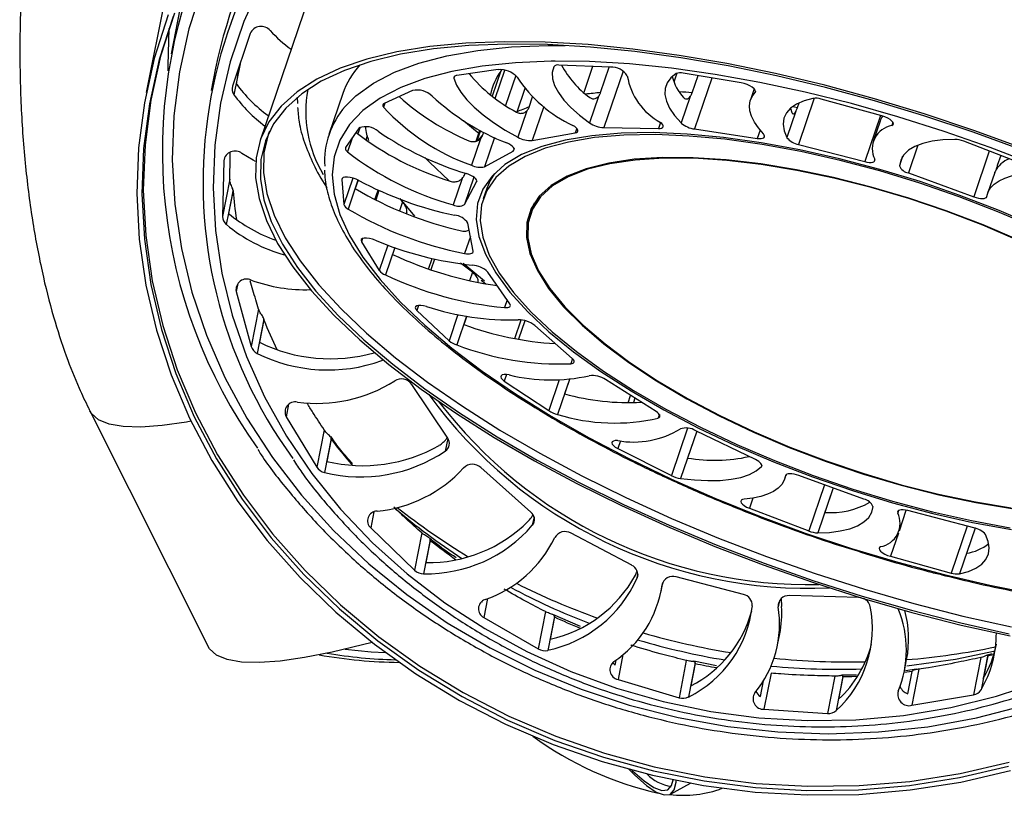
# Model space of a CAD drawing. Header units: millimetres. Extents: x 351 to 1003, y 470 to 672.
# Tile 15 of 18: x 975 to 992, y 470 to 483. Entities that reach past the tile are written whole.
import ezdxf

# ---------------------------------------------------------------- set-up
doc = ezdxf.new("R2010")
doc.units = ezdxf.units.MM

msp = doc.modelspace()

# ---------------------------------------------------------------- linework, layer by layer
at = {"color": 7, "linetype": 'Continuous', "lineweight": 25}
for p, q in [((980.599, 485.289), (979.217, 481.236)), ((977.693, 484.265), (977.258, 482.061)), ((977.835, 483.496), (977.684, 482.729)), ((979.048, 483.078), (978.743, 482.169)), ((978.875, 482.562), (978.806, 482.213)), ((978.45, 482.479), (978.375, 482.095)), ((983.318, 482.454), (982.604, 482.354)), ((983.361, 482.431), (983.214, 481.999)), ((983.266, 481.96), (983.432, 482.444)), ((985.247, 482.498), (984.36, 482.533)), ((984.941, 482.51), (984.788, 482.061)), ((985.079, 482.058), (985.229, 482.498)), ((986.392, 482.392), (986.34, 482.241)), ((987.5, 482.226), (986.499, 482.394)), ((986.655, 482.056), (986.756, 482.351)), ((981.844, 482.097), (981.352, 481.869)), ((983.774, 482.13), (983.635, 481.725)), ((987.724, 482.123), (987.66, 481.934)), ((979.867, 481.872), (979.864, 481.982)), ((980.642, 482.041), (980.402, 481.336)), ((983.85, 481.811), (983.909, 481.985)), ((985.042, 481.994), (984.886, 481.538)), ((986.621, 481.992), (986.466, 481.536)), ((988.471, 481.804), (988.498, 481.884)), ((989.923, 481.657), (988.877, 481.947)), ((983.81, 481.746), (983.655, 481.29)), ((988.442, 481.74), (988.286, 481.284)), ((988.351, 481.791), (988.372, 481.715)), ((989.89, 481.57), (989.769, 481.217)), ((980.925, 481.453), (980.69, 481.112)), ((980.903, 481.343), (980.945, 481.468)), ((982.935, 481.224), (983, 481.414)), ((983.012, 481.407), (982.951, 481.229)), ((983.052, 481.331), (983.068, 481.378)), ((985.133, 481.456), (986.075, 481.441)), ((986.697, 481.433), (987.775, 481.272)), ((983.011, 481.265), (982.855, 480.809)), ((983.899, 481.234), (984.642, 481.367)), ((992.351, 480.83), (991.331, 481.222)), ((983.082, 480.783), (983.575, 481.054)), ((988.487, 481.167), (989.626, 480.871)), ((978.593, 480.887), (978.57, 479.927)), ((991.968, 480.977), (991.908, 480.802)), ((978.697, 480.568), (978.57, 479.927)), ((980.625, 480.564), (980.661, 480.133)), ((980.904, 480.554), (980.854, 480.407)), ((982.698, 480.583), (982.543, 480.127)), ((982.735, 480.134), (982.945, 480.524)), ((982.74, 480.651), (982.747, 480.673)), ((990.379, 480.676), (991.502, 480.265)), ((991.864, 480.686), (991.741, 480.325)), ((978.752, 480.375), (978.636, 479.789)), ((978.751, 480.363), (978.675, 479.98)), ((978.751, 480.363), (978.752, 480.375)), ((981.194, 480.217), (981.25, 480.382)), ((983.12, 480.409), (983.06, 480.233)), ((981.671, 480.18), (981.627, 480.234)), ((981.88, 479.932), (981.686, 480.169)), ((983.927, 480.134), (983.867, 479.958)), ((983.934, 480.154), (983.927, 480.134)), ((981.737, 479.978), (981.735, 479.974)), ((982.883, 479.33), (982.795, 479.814)), ((980.963, 479.492), (981.269, 479)), ((981.536, 479.391), (981.496, 479.273)), ((982.116, 479.023), (982.177, 479.205)), ((982.874, 478.97), (982.669, 479.125)), ((982.843, 479.01), (982.714, 479.117)), ((983.083, 478.813), (982.843, 479.01)), ((983.021, 478.831), (983.103, 478.767)), ((983.516, 478.426), (983.136, 478.97)), ((978.805, 478.637), (979.065, 477.691)), ((979.191, 478.333), (979.065, 477.691)), ((979.284, 478.158), (979.168, 477.572)), ((979.283, 478.146), (979.284, 478.158)), ((981.917, 478.308), (982.471, 477.79)), ((982.775, 478.211), (982.726, 478.068)), ((979.283, 478.146), (979.207, 477.763)), ((983.601, 477.827), (983.71, 478.147)), ((984.591, 477.485), (983.945, 478.052)), ((981.312, 477.447), (981.339, 477.459)), ((982.447, 476.112), (981.829, 477.038)), ((983.421, 477.095), (984.186, 476.586)), ((984.545, 477.124), (984.459, 476.874)), ((986.034, 476.569), (985.166, 477.121)), ((985.552, 476.723), (985.595, 476.848)), ((976.288, 476.581), (978.323, 472.529)), ((979.667, 476.482), (980.193, 475.615)), ((980.319, 476.257), (980.193, 475.615)), ((986.735, 476.231), (986.578, 475.771)), ((987.747, 475.743), (986.716, 476.241)), ((980.442, 476.107), (980.326, 475.522)), ((980.442, 476.096), (980.366, 475.713)), ((980.442, 476.096), (980.442, 476.107)), ((985.374, 475.935), (986.297, 475.469)), ((983.879, 474.841), (983.017, 475.607)), ((988.251, 475.412), (988.276, 475.485)), ((989.613, 475.061), (988.49, 475.471)), ((989.081, 475.255), (988.938, 474.835)), ((987.641, 474.906), (988.661, 474.515)), ((990.222, 474.519), (990.342, 474.871)), ((991.505, 474.57), (990.366, 474.866)), ((981.122, 474.568), (981.878, 473.839)), ((982.004, 474.481), (981.878, 473.839)), ((985.616, 473.924), (984.571, 474.477)), ((991.526, 474.564), (991.378, 474.13)), ((982.148, 474.364), (982.032, 473.778)), ((982.148, 474.353), (982.072, 473.97)), ((982.148, 474.353), (982.148, 474.364)), ((990.069, 474.079), (991.115, 473.79)), ((986.119, 473.475), (986.149, 473.628)), ((987.54, 473.422), (986.382, 473.725)), ((983.03, 473.299), (983.036, 473.289)), ((983.036, 473.289), (983.039, 473.307)), ((989.521, 473.37), (988.329, 473.402)), ((984.131, 473.127), (984.005, 472.485)), ((984.732, 472.872), (984.258, 473.079)), ((983.071, 473.026), (984.005, 472.485)), ((984.285, 473.046), (984.17, 472.461)), ((984.285, 473.036), (984.209, 472.653)), ((984.285, 473.036), (984.285, 473.046)), ((988.126, 472.553), (988.164, 472.745)), ((985.328, 472.206), (985.345, 472.294)), ((986.555, 472.287), (986.429, 471.645)), ((986.708, 472.245), (986.593, 471.659)), ((986.708, 472.235), (986.632, 471.851)), ((987.075, 472.193), (986.683, 472.273)), ((986.708, 472.235), (986.708, 472.245)), ((990.31, 472.109), (990.348, 472.301)), ((991.624, 472.338), (991.498, 471.696)), ((991.743, 472.367), (991.628, 471.781)), ((991.742, 472.358), (991.666, 471.974)), ((991.742, 472.358), (991.743, 472.367)), ((988.015, 472.068), (987.892, 471.446)), ((990.516, 472.137), (990.33, 472.108)), ((990.369, 471.715), (990.445, 472.098)), ((990.56, 472.137), (990.437, 471.516)), ((985.38, 471.961), (986.429, 471.645)), ((987.829, 471.669), (987.881, 471.935)), ((989.111, 472.018), (988.984, 471.376)), ((989.252, 472.013), (989.137, 471.427)), ((989.251, 472.003), (989.176, 471.62)), ((989.483, 472.036), (989.232, 472.033)), ((989.251, 472.003), (989.252, 472.013)), ((990.437, 471.516), (991.498, 471.696)), ((987.892, 471.446), (988.984, 471.376)), ((986.281, 469.986), (986.625, 470.175))]:
    msp.add_line(p, q, dxfattribs=at)
at = {"color": 8, "linetype": 'Continuous', "lineweight": 25}
for p, q in [((978.872, 482.554), (978.768, 482.023)), ((985.465, 482.43), (985.133, 481.456)), ((982.565, 482.34), (982.554, 482.308)), ((983.618, 482.356), (983.442, 481.839)), ((986.996, 482.31), (986.697, 481.433)), ((987.746, 482.084), (987.738, 482.061)), ((988.758, 481.962), (988.487, 481.167)), ((981.366, 481.875), (981.343, 481.808)), ((984.1, 481.821), (983.899, 481.234)), ((986.11, 481.545), (986.075, 481.441)), ((989.896, 481.665), (989.626, 480.871)), ((990.111, 481.549), (990.092, 481.491)), ((984.669, 481.443), (984.642, 481.367)), ((987.824, 481.415), (987.775, 481.272)), ((980.802, 481.274), (980.722, 481.039)), ((981.063, 481.313), (981.039, 481.241)), ((983.253, 481.287), (983.082, 480.783)), ((983.59, 481.098), (983.575, 481.054)), ((990.542, 481.156), (990.379, 480.676)), ((991.771, 481.053), (991.502, 480.265)), ((978.603, 480.938), (978.593, 480.887)), ((990.279, 480.964), (990.223, 480.799)), ((980.632, 480.586), (980.625, 480.564)), ((980.816, 480.588), (980.661, 480.133)), ((980.903, 480.554), (980.733, 480.055)), ((982.896, 480.605), (982.735, 480.134)), ((982.948, 480.533), (982.945, 480.524)), ((981.264, 480.375), (981.208, 480.21)), ((981.671, 480.18), (981.617, 480.022)), ((981.742, 479.998), (981.734, 479.975)), ((980.982, 479.548), (980.963, 479.492)), ((982.837, 479.584), (982.738, 479.292)), ((981.417, 479.434), (981.269, 479)), ((981.535, 479.392), (981.375, 478.922)), ((982.219, 479.195), (982.156, 479.009)), ((982.874, 478.97), (982.823, 478.822)), ((978.832, 478.774), (978.805, 478.637)), ((982.971, 478.793), (982.971, 478.791)), ((983.472, 478.49), (983.427, 478.359)), ((981.947, 478.396), (981.917, 478.308)), ((982.624, 478.24), (982.471, 477.79)), ((982.773, 478.211), (982.604, 477.717)), ((983.775, 478.134), (983.667, 477.815)), ((981.318, 477.476), (981.312, 477.447)), ((984.595, 477.481), (984.565, 477.393)), ((983.46, 477.208), (983.421, 477.095)), ((984.367, 477.115), (984.186, 476.586)), ((984.543, 477.124), (984.338, 476.522)), ((985.669, 476.801), (985.643, 476.724)), ((979.709, 476.695), (979.667, 476.482)), ((986.092, 476.517), (986.072, 476.46)), ((986.576, 476.285), (986.297, 475.469)), ((986.734, 476.232), (986.456, 475.419)), ((982.449, 476.109), (982.405, 475.889)), ((985.419, 476.067), (985.374, 475.935)), ((987.855, 475.645), (987.847, 475.622)), ((988.267, 475.475), (988.264, 475.466)), ((988.932, 475.31), (988.661, 474.515)), ((989.08, 475.255), (988.817, 474.483)), ((987.701, 475.081), (987.641, 474.906)), ((981.176, 474.843), (981.122, 474.568)), ((990.209, 474.868), (990.194, 474.824)), ((983.933, 474.758), (983.904, 474.613)), ((991.391, 474.6), (991.115, 473.79)), ((990.205, 474.479), (990.069, 474.079)), ((991.525, 474.564), (991.257, 473.777)), ((985.719, 473.766), (985.707, 473.706)), ((986.14, 473.604), (986.137, 473.586)), ((983.135, 473.351), (983.071, 473.026)), ((988.157, 473.317), (988.136, 473.21)), ((985.464, 472.387), (985.38, 471.961)), ((991.858, 472.39), (991.742, 472.358)), ((990.445, 472.098), (990.304, 472.08))]:
    msp.add_line(p, q, dxfattribs=at)
at = {"color": 8, "linetype": 'Continuous', "lineweight": 25, "flags": 128}
for points in [[(979.241, 483.953), (978.939, 483.283), (978.704, 482.589), (978.536, 481.878), (978.437, 481.153), (978.408, 480.421), (978.449, 479.686), (978.559, 478.953), (978.738, 478.228), (978.984, 477.516), (979.296, 476.821), (979.672, 476.148), (980.109, 475.503), (980.604, 474.89), (981.153, 474.312), (981.752, 473.775), (982.398, 473.281), (983.086, 472.835), (983.811, 472.439), (984.568, 472.096), (985.351, 471.809), (986.156, 471.58), (986.976, 471.41), (987.806, 471.3), (988.639, 471.252), (989.471, 471.265), (990.295, 471.339), (991.106, 471.475), (991.897, 471.67), (992.663, 471.924)], [(978.225, 483.88), (977.993, 483.156), (977.828, 482.416), (977.733, 481.662), (977.706, 480.902), (977.75, 480.138), (977.863, 479.377), (978.045, 478.624), (978.294, 477.882), (978.609, 477.158), (978.988, 476.455), (979.429, 475.778), (979.928, 475.133), (980.482, 474.522), (981.088, 473.95), (981.742, 473.42), (982.439, 472.936), (983.176, 472.502), (983.946, 472.119), (984.746, 471.791), (985.57, 471.519), (986.413, 471.305), (987.269, 471.152), (988.133, 471.058), (988.998, 471.026), (989.861, 471.056), (990.714, 471.147), (991.552, 471.298), (992.371, 471.51)], [(977.649, 483.161), (977.63, 482.523), (977.631, 482.432)], [(980.684, 481.82), (980.868, 482.003), (981.168, 482.22), (981.531, 482.408), (981.953, 482.566), (982.432, 482.692), (982.964, 482.785), (983.546, 482.845), (984.174, 482.871), (984.468, 482.872)], [(984.3, 482.601), (984.23, 482.6), (983.614, 482.574), (983.043, 482.516), (982.521, 482.424), (982.052, 482.301), (981.638, 482.147), (981.282, 481.962), (980.988, 481.749), (980.757, 481.509), (980.591, 481.243), (980.491, 480.954), (980.458, 480.642), (980.491, 480.312), (980.591, 479.964), (980.757, 479.602), (980.988, 479.227), (981.282, 478.843), (981.637, 478.452), (982.051, 478.057), (982.52, 477.66), (983.042, 477.266), (983.613, 476.875), (984.228, 476.491), (984.884, 476.117), (985.576, 475.755), (986.299, 475.408), (987.048, 475.079), (987.817, 474.768), (988.602, 474.48), (989.396, 474.215), (990.195, 473.976), (990.992, 473.765), (991.782, 473.582), (992.56, 473.429)], [(983.378, 482.454), (983.374, 482.448), (983.361, 482.431)], [(988.388, 481.821), (988.419, 481.814), (988.471, 481.804)], [(982.717, 481.578), (982.892, 481.435), (982.982, 481.363)], [(978.028, 476.402), (977.949, 476.388), (977.53, 476.329), (977.167, 476.304), (976.862, 476.312), (976.617, 476.354), (976.434, 476.43), (976.314, 476.539), (976.288, 476.581)], [(989.502, 472.012), (989.402, 472.008), (989.251, 472.003)]]:
    msp.add_lwpolyline(points, dxfattribs=at)
at = {"color": 7, "linetype": 'Continuous', "lineweight": 25, "flags": 128}
for points in [[(977.742, 483.426), (977.505, 482.686), (977.336, 481.928), (977.237, 481.158), (977.207, 480.38), (977.249, 479.599), (977.36, 478.82), (977.541, 478.049), (977.79, 477.289), (978.106, 476.546), (978.487, 475.825), (978.93, 475.129), (979.433, 474.464), (979.992, 473.834), (980.603, 473.242), (981.264, 472.693), (981.969, 472.189), (982.715, 471.734), (983.497, 471.331), (984.309, 470.983), (985.146, 470.691), (986.004, 470.458), (986.876, 470.284), (987.758, 470.172), (988.644, 470.121), (989.528, 470.133), (990.404, 470.206), (991.267, 470.341), (992.112, 470.537)], [(977.635, 483.395), (977.396, 482.648), (977.225, 481.884), (977.125, 481.107), (977.096, 480.322), (977.137, 479.534), (977.25, 478.748), (977.432, 477.97), (977.684, 477.204), (978.003, 476.454), (978.387, 475.726), (978.834, 475.024), (979.341, 474.353), (979.905, 473.717), (980.522, 473.12), (981.188, 472.566), (981.9, 472.058), (982.653, 471.599), (983.441, 471.193), (984.26, 470.841), (985.105, 470.547), (985.971, 470.311), (986.851, 470.136), (987.741, 470.023), (988.634, 469.972), (989.526, 469.983), (990.41, 470.058), (991.281, 470.194), (992.133, 470.391)], [(977.719, 483.368), (977.482, 482.627), (977.312, 481.868), (977.213, 481.097), (977.184, 480.318), (977.225, 479.537), (977.337, 478.757), (977.518, 477.985), (977.767, 477.225), (978.084, 476.481), (978.465, 475.759), (978.908, 475.063), (979.411, 474.397), (979.971, 473.766), (980.583, 473.173), (981.245, 472.623), (981.951, 472.119), (982.697, 471.664), (983.479, 471.261), (984.292, 470.912), (985.131, 470.62), (985.989, 470.386), (986.863, 470.213), (987.746, 470.1), (988.632, 470.05), (989.517, 470.061), (990.394, 470.135), (991.258, 470.27), (992.103, 470.466)], [(992.344, 481.1), (991.503, 481.409), (990.652, 481.694), (989.797, 481.953), (988.941, 482.185), (988.092, 482.387), (987.255, 482.56), (986.434, 482.7), (985.635, 482.809), (984.863, 482.885), (984.123, 482.927), (983.419, 482.935), (982.757, 482.91), (982.14, 482.851), (981.571, 482.759), (981.056, 482.634), (980.596, 482.477), (980.195, 482.29), (979.856, 482.072), (979.58, 481.827), (979.369, 481.554), (979.225, 481.257), (979.148, 480.937), (979.139, 480.595), (979.199, 480.234), (979.326, 479.857), (979.52, 479.465), (979.779, 479.062), (980.103, 478.649), (980.489, 478.229), (980.934, 477.806), (981.435, 477.381), (981.991, 476.958), (982.596, 476.538), (983.248, 476.125), (983.941, 475.722), (984.672, 475.33), (985.437, 474.953), (986.229, 474.592), (987.045, 474.25), (987.879, 473.93), (988.725, 473.632), (989.58, 473.36), (990.436, 473.114), (991.288, 472.897), (992.132, 472.71)], [(992.325, 481.072), (991.491, 481.379), (990.646, 481.662), (989.797, 481.919), (988.949, 482.149), (988.107, 482.35), (987.276, 482.521), (986.461, 482.66), (985.669, 482.768), (984.903, 482.843), (984.168, 482.885), (983.47, 482.893), (982.813, 482.868), (982.2, 482.81), (981.637, 482.718), (981.125, 482.594), (980.669, 482.439), (980.271, 482.253), (979.934, 482.037), (979.661, 481.794), (979.451, 481.523), (979.308, 481.228), (979.232, 480.91), (979.224, 480.571), (979.283, 480.213), (979.409, 479.839), (979.601, 479.45), (979.859, 479.05), (980.18, 478.641), (980.563, 478.224), (981.004, 477.804), (981.502, 477.383), (982.053, 476.963), (982.653, 476.546), (983.3, 476.137), (983.988, 475.736), (984.713, 475.348), (985.472, 474.973), (986.258, 474.616), (987.067, 474.277), (987.895, 473.959), (988.735, 473.663), (989.582, 473.393), (990.431, 473.15), (991.278, 472.934), (992.115, 472.748)], [(997.392, 478.139), (997.217, 478.274), (996.67, 478.667), (996.076, 479.055), (995.44, 479.434), (994.766, 479.802), (994.058, 480.157), (993.321, 480.496), (992.562, 480.816), (991.784, 481.115), (990.994, 481.392), (990.196, 481.644), (989.398, 481.87), (988.603, 482.067), (987.818, 482.235), (987.049, 482.373), (986.3, 482.478), (985.577, 482.552), (984.886, 482.593), (984.3, 482.601)], [(978.81, 482.208), (978.832, 482.337), (978.843, 482.397)], [(984.272, 482.505), (984.247, 482.406), (984.252, 482.297), (984.287, 482.181), (984.352, 482.059), (984.446, 481.931), (984.567, 481.801), (984.715, 481.669), (984.886, 481.538)], [(982.604, 482.354), (982.591, 482.351), (982.579, 482.348), (982.57, 482.343), (982.562, 482.338), (982.557, 482.331), (982.554, 482.324), (982.553, 482.316), (982.554, 482.308)], [(982.554, 482.308), (982.598, 482.189), (982.672, 482.065), (982.774, 481.937), (982.903, 481.806), (983.058, 481.674), (983.237, 481.543), (983.436, 481.414), (983.655, 481.29)], [(986.38, 482.386), (986.287, 482.313), (986.224, 482.228), (986.189, 482.132), (986.185, 482.026), (986.212, 481.912), (986.268, 481.791), (986.353, 481.665), (986.466, 481.536)], [(987.738, 482.061), (987.746, 482.079), (987.74, 482.101), (987.721, 482.126), (987.69, 482.152), (987.649, 482.176), (987.601, 482.197), (987.55, 482.215), (987.5, 482.226)], [(987.882, 481.348), (987.795, 481.452), (987.727, 481.553), (987.679, 481.652), (987.651, 481.745), (987.642, 481.834), (987.654, 481.917), (987.686, 481.993), (987.738, 482.061)], [(988.735, 481.959), (988.581, 481.917), (988.452, 481.861), (988.351, 481.792), (988.278, 481.71), (988.235, 481.617), (988.222, 481.514), (988.239, 481.403), (988.286, 481.284)], [(981.352, 481.869), (981.344, 481.864), (981.337, 481.858), (981.333, 481.851), (981.33, 481.844), (981.33, 481.836), (981.332, 481.827), (981.337, 481.817), (981.343, 481.808)], [(986.075, 481.441), (986.106, 481.443), (986.13, 481.449), (986.147, 481.458), (986.156, 481.472), (986.157, 481.488), (986.149, 481.506), (986.133, 481.525), (986.11, 481.545)], [(990.092, 481.491), (990.112, 481.504), (990.12, 481.522), (990.114, 481.545), (990.094, 481.569), (990.063, 481.595), (990.022, 481.619), (989.974, 481.64), (989.923, 481.657)], [(979.38, 481.395), (979.358, 481.338), (979.282, 481.021), (979.274, 480.682), (979.332, 480.324), (979.458, 479.95), (979.651, 479.562), (979.908, 479.162), (980.229, 478.753), (980.611, 478.337), (981.052, 477.918), (981.549, 477.497), (982.1, 477.077), (982.7, 476.661), (983.345, 476.252), (984.033, 475.852), (984.757, 475.464), (985.515, 475.09), (986.301, 474.732), (987.109, 474.394), (987.936, 474.076), (988.775, 473.781), (989.621, 473.511), (990.47, 473.268), (991.315, 473.052), (992.151, 472.867)], [(992.595, 479.751), (991.939, 480.032), (991.264, 480.291), (990.578, 480.527), (989.885, 480.738), (989.194, 480.921), (988.511, 481.075), (987.842, 481.197), (987.193, 481.288), (986.572, 481.346), (985.983, 481.37), (985.433, 481.36), (984.927, 481.317), (984.47, 481.241), (984.066, 481.132), (983.72, 480.992), (983.433, 480.822)], [(984.642, 481.367), (984.665, 481.374), (984.681, 481.384), (984.688, 481.398), (984.687, 481.415), (984.677, 481.433), (984.659, 481.453), (984.634, 481.473), (984.603, 481.493)], [(992.569, 479.733), (991.92, 480.01), (991.252, 480.268), (990.572, 480.501), (989.887, 480.71), (989.202, 480.891), (988.525, 481.043), (987.863, 481.165), (987.22, 481.255), (986.605, 481.312), (986.022, 481.336), (985.478, 481.326), (984.977, 481.284), (984.524, 481.208), (984.124, 481.1), (983.781, 480.962), (983.497, 480.793)], [(987.775, 481.272), (987.811, 481.269), (987.843, 481.269), (987.869, 481.274), (987.888, 481.283), (987.899, 481.295), (987.902, 481.311), (987.896, 481.328), (987.882, 481.348)], [(991.175, 481.254), (990.97, 481.246), (990.786, 481.222), (990.625, 481.184), (990.488, 481.132), (990.379, 481.067), (990.297, 480.989), (990.245, 480.899), (990.223, 480.799)], [(980.69, 481.112), (980.686, 481.104), (980.685, 481.097), (980.686, 481.088), (980.689, 481.079), (980.694, 481.07), (980.701, 481.06), (980.711, 481.05), (980.722, 481.039)], [(983.575, 481.054), (983.588, 481.066), (983.593, 481.08), (983.59, 481.097), (983.578, 481.116), (983.559, 481.136), (983.532, 481.156), (983.5, 481.175), (983.463, 481.193)], [(979.141, 480.875), (979.096, 480.899), (978.906, 481.013)], [(982.052, 480.94), (982.132, 480.86), (982.47, 480.541)], [(992.279, 479.522), (991.664, 479.784), (991.03, 480.025), (990.386, 480.243), (989.737, 480.434), (989.091, 480.598), (988.454, 480.731), (987.835, 480.833), (987.24, 480.903), (986.674, 480.939), (986.145, 480.942), (985.658, 480.911), (985.219, 480.847), (984.832, 480.75), (984.502, 480.621), (984.231, 480.462)], [(992.27, 479.516), (991.657, 479.777), (991.026, 480.017), (990.384, 480.234), (989.738, 480.425), (989.094, 480.587), (988.46, 480.72), (987.843, 480.822), (987.25, 480.891), (986.687, 480.928), (986.16, 480.93), (985.675, 480.899), (985.237, 480.835), (984.852, 480.739), (984.522, 480.611), (984.253, 480.453)], [(989.626, 480.871), (989.665, 480.863), (989.703, 480.858), (989.736, 480.858), (989.763, 480.861), (989.784, 480.869), (989.797, 480.881), (989.802, 480.896), (989.798, 480.913)], [(983.433, 480.822), (983.21, 480.623), (983.052, 480.398), (982.962, 480.148), (982.938, 479.876), (982.983, 479.585), (983.096, 479.278), (983.274, 478.957), (983.518, 478.625), (983.824, 478.287), (984.189, 477.944), (984.61, 477.6), (985.083, 477.259), (985.604, 476.924), (986.167, 476.598), (986.766, 476.284), (987.397, 475.986), (988.053, 475.705), (988.727, 475.446), (989.414, 475.209), (990.106, 474.999), (990.797, 474.816), (991.481, 474.662), (992.15, 474.539)], [(983.497, 480.793), (983.276, 480.596), (983.12, 480.373), (983.03, 480.126), (983.007, 479.857), (983.051, 479.569), (983.163, 479.264), (983.34, 478.946), (983.581, 478.618), (983.884, 478.282), (984.246, 477.943), (984.663, 477.603), (985.131, 477.265), (985.647, 476.933), (986.204, 476.61), (986.798, 476.3), (987.422, 476.004), (988.072, 475.726), (988.74, 475.469), (989.42, 475.235), (990.105, 475.027), (990.79, 474.845), (991.466, 474.693), (992.129, 474.572)], [(980.916, 480.547), (980.869, 480.569), (980.818, 480.587), (980.767, 480.6), (980.72, 480.606), (980.679, 480.605), (980.649, 480.597), (980.63, 480.583), (980.625, 480.564)], [(982.945, 480.524), (982.948, 480.54), (982.943, 480.557), (982.929, 480.577), (982.908, 480.597), (982.88, 480.616), (982.846, 480.635), (982.809, 480.652), (982.769, 480.666)], [(983.253, 480.668), (983.18, 480.549), (983.12, 480.409)], [(991.727, 480.271), (991.751, 480.35), (991.794, 480.422), (991.856, 480.486), (991.938, 480.542), (992.038, 480.589), (992.155, 480.627), (992.289, 480.656), (992.438, 480.674)], [(984.231, 480.462), (984.024, 480.275), (983.883, 480.062), (983.808, 479.824), (983.801, 479.566), (983.862, 479.288), (983.991, 478.995), (984.185, 478.69), (984.442, 478.375), (984.761, 478.055), (985.137, 477.733), (985.566, 477.413), (986.044, 477.097), (986.565, 476.79), (987.123, 476.495), (987.713, 476.215), (988.328, 475.952), (988.961, 475.711), (989.606, 475.494), (990.255, 475.302), (990.901, 475.139), (991.537, 475.006), (992.157, 474.904)], [(984.253, 480.453), (984.047, 480.266), (983.906, 480.054), (983.832, 479.817), (983.825, 479.559), (983.885, 479.283), (984.013, 478.991), (984.207, 478.686), (984.463, 478.373), (984.781, 478.055), (985.155, 477.734), (985.583, 477.414), (986.058, 477.1), (986.577, 476.794), (987.134, 476.5), (987.722, 476.221), (988.334, 475.96), (988.965, 475.72), (989.608, 475.503), (990.254, 475.312), (990.898, 475.149), (991.531, 475.016), (992.148, 474.915)], [(991.502, 480.265), (991.542, 480.252), (991.582, 480.243), (991.62, 480.237), (991.654, 480.236), (991.683, 480.239), (991.706, 480.246), (991.721, 480.256), (991.727, 480.271)], [(983.878, 480.052), (983.868, 480.001), (983.86, 479.938)], [(981.2, 479.518), (981.15, 479.536), (981.099, 479.549), (981.051, 479.555), (981.01, 479.554), (980.979, 479.547), (980.96, 479.533), (980.955, 479.514), (980.963, 479.492)], [(982.738, 479.292), (982.77, 479.287), (982.799, 479.285), (982.825, 479.286), (982.847, 479.289), (982.865, 479.296), (982.877, 479.305), (982.883, 479.316), (982.883, 479.33)], [(982.084, 478.377), (982.033, 478.39), (981.986, 478.396), (981.945, 478.396), (981.913, 478.388), (981.894, 478.375), (981.888, 478.356), (981.896, 478.333), (981.917, 478.308)], [(983.427, 478.359), (983.456, 478.359), (983.48, 478.361), (983.5, 478.366), (983.515, 478.374), (983.524, 478.384), (983.527, 478.397), (983.525, 478.411), (983.516, 478.426)], [(984.565, 477.393), (984.587, 477.397), (984.605, 477.404), (984.617, 477.413), (984.623, 477.424), (984.624, 477.437), (984.619, 477.452), (984.607, 477.468), (984.591, 477.485)], [(983.508, 477.201), (983.46, 477.208), (983.418, 477.207), (983.387, 477.2), (983.367, 477.187), (983.361, 477.168), (983.368, 477.146), (983.389, 477.121), (983.421, 477.095)], [(986.072, 476.46), (986.087, 476.468), (986.097, 476.478), (986.1, 476.49), (986.098, 476.504), (986.09, 476.52), (986.076, 476.536), (986.057, 476.553), (986.034, 476.569)], [(985.373, 476.07), (985.331, 476.07), (985.299, 476.063), (985.279, 476.05), (985.273, 476.032), (985.28, 476.009), (985.3, 475.985), (985.332, 475.959), (985.374, 475.935)], [(986.456, 475.419), (986.698, 475.393), (986.926, 475.382), (987.136, 475.386), (987.327, 475.405), (987.495, 475.438), (987.64, 475.486), (987.757, 475.548), (987.847, 475.622)], [(987.847, 475.622), (987.854, 475.634), (987.855, 475.647), (987.85, 475.662), (987.839, 475.678), (987.822, 475.694), (987.801, 475.711), (987.776, 475.727), (987.747, 475.743)], [(988.264, 475.466), (988.241, 475.387), (988.198, 475.315), (988.135, 475.251), (988.054, 475.195), (987.954, 475.148), (987.836, 475.11), (987.702, 475.081), (987.553, 475.062)], [(988.49, 475.471), (988.449, 475.484), (988.409, 475.494), (988.371, 475.499), (988.337, 475.501), (988.308, 475.498), (988.286, 475.491), (988.271, 475.48), (988.264, 475.466)], [(987.553, 475.062), (987.521, 475.056), (987.5, 475.043), (987.493, 475.024), (987.5, 475.002), (987.52, 474.977), (987.552, 474.952), (987.593, 474.927), (987.641, 474.906)], [(988.817, 474.483), (989.021, 474.491), (989.206, 474.515), (989.367, 474.552), (989.503, 474.605), (989.613, 474.67), (989.694, 474.748), (989.746, 474.838), (989.769, 474.938)], [(990.366, 474.866), (990.326, 474.874), (990.289, 474.879), (990.256, 474.879), (990.228, 474.875), (990.208, 474.867), (990.195, 474.856), (990.19, 474.841), (990.194, 474.824)], [(991.257, 473.777), (991.411, 473.82), (991.54, 473.876), (991.641, 473.945), (991.713, 474.027), (991.757, 474.12), (991.77, 474.223), (991.753, 474.334), (991.705, 474.453)], [(989.9, 474.245), (989.879, 474.233), (989.872, 474.215), (989.878, 474.192), (989.897, 474.167), (989.929, 474.142), (989.97, 474.118), (990.018, 474.096), (990.069, 474.079)], [(989.564, 473.365), (989.556, 473.366), (989.521, 473.37)], [(981.148, 472.597), (980.979, 472.553), (980.456, 472.428), (979.983, 472.336), (979.564, 472.277), (979.201, 472.252), (978.896, 472.26), (978.651, 472.302), (978.468, 472.378), (978.348, 472.486), (978.323, 472.529)], [(980.684, 472.48), (981.132, 472.438), (981.377, 472.424)], [(990.353, 472.194), (991.188, 472.31), (991.869, 472.452)], [(985.292, 472.255), (985.303, 472.235), (985.328, 472.206)], [(985.563, 470.414), (985.667, 470.311), (985.868, 470.136), (986.038, 470.023), (986.174, 469.972), (986.277, 469.983), (986.345, 470.058), (986.378, 470.194), (986.38, 470.222)], [(985.615, 470.4), (985.63, 470.386), (985.829, 470.213), (985.997, 470.1), (986.132, 470.05), (986.234, 470.061), (986.302, 470.135), (986.33, 470.232)]]:
    msp.add_lwpolyline(points, dxfattribs=at)
at = {"color": 7, "linetype": 'Continuous', "lineweight": 25}
for centre, radius, start, end in [((986.484, 480.822), 8.203, 126.4247, 168.3492), ((986.32, 480.516), 8.084, 128.3558, 216.0261), ((986.311, 481.046), 8.776, 156.3316, 215.5632), ((979.235, 482.992), 0.206, 40.6964, 155.2878), ((981.189, 484.779), 2.442, 222.5873, 233.9452), ((982.001, 481.573), 1.438, 137.968, 160.9876), ((984.221, 481.804), 1.063, 143.9215, 168.0338), ((983.351, 482.064), 0.391, 41.7657, 94.8799), ((984.339, 482.446), 0.0896, 76.8924, 138.6143), ((985.789, 483.245), 1.554, 207.3562, 234.7364), ((985.265, 482.176), 0.322, 31.7091, 93.1952), ((986.452, 482.211), 0.189, 75.4407, 112.2047), ((984.901, 484.12), 2.713, 219.7958, 242.0613), ((985.612, 483.627), 2.361, 213.4754, 244.6842), ((986.643, 482.53), 1.119, 189.4742, 241.5768), ((987.099, 482.529), 0.81, 193.762, 223.266), ((978.897, 482.12), 0.161, 162.2147, 216.7924), ((980.794, 483.653), 2.454, 215.91, 234.0888), ((981.914, 481.711), 0.393, 47.3429, 100.3311), ((980.746, 483.451), 2.44, 215.822, 233.7158), ((984.412, 485.082), 4.171, 227.8472, 247.4159), ((984.922, 484.934), 4.016, 226.9436, 248.6998), ((988.778, 481.637), 0.325, 72.2293, 97.5976), ((981.762, 480.873), 1.435, 138.6958, 183.3056), ((984.112, 484.355), 3.762, 222.6119, 250.4916), ((984.834, 479.056), 2.926, 109.6658, 114.1898), ((990.202, 481.462), 0.331, 144.4795, 161.0334), ((984.047, 485.545), 5.247, 232.7203, 252.7341), ((981.037, 481.148), 0.325, 49.1646, 110.2029), ((984.367, 485.951), 5.521, 235.6317, 253.1769), ((985.156, 481.936), 0.48, 235.8859, 267.2361), ((986.755, 481.873), 0.444, 229.4196, 262.551), ((990.162, 481.092), 0.406, 100.0201, 206.1436), ((983.869, 481.665), 0.432, 240.3119, 274.0571), ((988.547, 481.5), 0.339, 219.7277, 259.7501), ((991.162, 480.802), 0.452, 68.1148, 88.397), ((978.786, 480.859), 0.195, 52.0051, 171.7604), ((983.988, 485.285), 5.357, 232.4288, 254.3452), ((992.296, 480.478), 0.48, 112.5203, 152.9118), ((983.002, 481.094), 0.321, 242.8062, 284.3892), ((990.416, 480.884), 0.211, 203.7552, 259.7566), ((983.855, 486.083), 6.268, 242.0302, 258.1364), ((986.45, 481.058), 7.73, 185.1549, 188.8064), ((984.049, 485.79), 6.26, 239.3138, 257.4377), ((980.787, 480.177), 0.133, 199.0509, 245.9203), ((983.936, 485.453), 6.277, 239.3169, 258.9976), ((982.633, 480.299), 0.194, 242.2314, 301.687), ((978.745, 479.926), 0.175, 179.9283, 231.5207), ((980.384, 482.042), 2.678, 230.3542, 250.5064), ((982.537, 479.64), 0.311, 33.996, 84.5864), ((980.362, 481.877), 2.708, 230.4179, 254.5495), ((983.493, 484.993), 5.935, 247.2733, 263.9822), ((984.18, 484.997), 6.321, 244.8779, 261.9899), ((981.469, 479.159), 0.255, 218.428, 248.3606), ((982.844, 478.678), 0.413, 44.9958, 86.2264), ((978.985, 478.668), 0.183, 63.6055, 189.7847), ((979.998, 481.389), 2.722, 249.9645, 271.858), ((983.995, 484.46), 6.127, 244.6741, 264.6805), ((983.533, 482.815), 4.668, 251.9155, 271.5664), ((987.113, 481.249), 8.422, 201.62, 205.3901), ((984.633, 483.254), 5.525, 249.8098, 266.56), ((983.665, 477.695), 0.454, 51.9037, 90.51), ((979.25, 477.747), 0.193, 196.7818, 245.0092), ((980.428, 480.239), 2.761, 243.7678, 285.8736), ((982.725, 478.091), 0.394, 229.8093, 252.0962), ((984.377, 482.362), 4.972, 249.1112, 272.1666), ((980.387, 480.032), 2.746, 243.6486, 289.6955), ((984.225, 480.109), 2.995, 256.1436, 282.6897), ((984.936, 476.778), 0.412, 56.1574, 97.4563), ((980.19, 479.234), 2.524, 262.4624, 302.1989), ((981.65, 476.912), 0.219, 35.1924, 121.6973), ((988.664, 481.61), 8.082, 215.982, 272.5149), ((985.555, 480.83), 4.105, 254.5188, 273.1349), ((979.818, 476.564), 0.172, 76.4972, 208.6501), ((988.661, 481.608), 8.015, 217.3469, 271.2643), ((984.453, 477.004), 0.496, 237.4858, 256.5461), ((985.319, 479.675), 3.303, 252.7186, 283.1915), ((986.551, 475.979), 0.309, 57.7588, 108.5238), ((985.649, 477.584), 1.538, 259.6664, 301.5053), ((980.986, 478.284), 2.645, 256.4401, 299.8014), ((982.317, 476.021), 0.159, 303.8706, 34.9876), ((980.949, 478.062), 2.616, 256.2318, 303.8338), ((987.043, 478.456), 2.725, 260.1814, 282.5636), ((980.371, 475.728), 0.211, 212.3601, 257.7773), ((982.873, 475.448), 0.215, 47.7576, 135.4386), ((981.014, 477.157), 2.31, 275.3836, 317.587), ((986.53, 475.932), 0.519, 243.3073, 261.7942), ((989.036, 476.215), 1.384, 265.9266, 299.3465), ((989.575, 474.853), 0.211, 23.7552, 79.7566), ((981.235, 474.69), 0.167, 91.4265, 227.2765), ((988.714, 483.3), 11.043, 229.4488, 236.9485), ((983.777, 474.714), 0.163, 321.7597, 51.2154), ((989.829, 474.645), 0.406, 280.0201, 26.1436), ((982.08, 476.186), 2.408, 268.8567, 319.2317), ((982.109, 476.412), 2.442, 269.1281, 314.9095), ((984.467, 474.301), 0.204, 59.5641, 150.7514), ((988.829, 474.935), 0.452, 248.1148, 268.397), ((991.445, 474.236), 0.339, 39.7277, 79.7501), ((982.408, 475.309), 2.09, 289.0421, 334.2254), ((991.252, 474.938), 0.817, 278.8535, 308.4967), ((985.544, 473.765), 0.174, 340.2061, 65.5488), ((982.031, 474.001), 0.223, 226.6723, 270.3747), ((983.735, 474.815), 2.214, 282.362, 331.32), ((991.214, 474.1), 0.325, 252.2293, 277.5976), ((983.713, 474.597), 2.184, 282.0804, 335.9472), ((984.236, 473.861), 1.921, 303.9062, 351.7623), ((986.321, 473.546), 0.189, 71.2958, 167.7003), ((989.079, 483.9), 11.747, 241.7944, 249.0735), ((987.502, 473.236), 0.189, 358.1113, 78.3736), ((983.142, 473.176), 0.166, 108.4855, 244.5357), ((988.31, 473.228), 0.175, 83.7996, 185.9342), ((989.532, 473.171), 0.195, 13.5076, 70.2996), ((985.7, 473.452), 2.004, 296.464, 353.6305), ((985.718, 473.666), 2.032, 296.7426, 345.0284), ((986.318, 472.909), 1.842, 320.1857, 9.4217), ((986.37, 473.098), 1.829, 348.8648, 3.75), ((987.851, 472.837), 1.908, 312.365, 11.4808), ((988.482, 472.468), 1.862, 337.5174, 22.4095), ((988.519, 472.656), 1.863, 349.0151, 15.2943), ((990.014, 472.741), 1.878, 329.2717, 0.5921), ((989.182, 484.181), 12.046, 253.3697, 260.6079), ((987.853, 473.052), 1.95, 312.7256, 345.5607), ((990.042, 472.936), 1.888, 329.3604, 348.7957), ((981.797, 481.169), 8.874, 260.7724, 268.3982), ((984.118, 472.681), 0.226, 239.992, 283.3025), ((981.753, 481.225), 8.973, 260.2565, 269.1005), ((985.411, 472.13), 0.172, 127.0165, 259.702), ((989.17, 484.024), 11.889, 264.4264, 271.9655), ((987.884, 471.627), 0.181, 145.9122, 272.7844), ((987.928, 471.839), 0.196, 206.3504, 239.8157), ((990.389, 471.703), 0.194, 164.0683, 284.4759), ((990.425, 471.907), 0.201, 199.214, 253.8402), ((991.471, 471.879), 0.185, 278.3343, 327.9805), ((986.494, 471.854), 0.219, 252.7206, 297.0033), ((989.001, 471.579), 0.204, 265.3265, 311.8356), ((987.351, 475.714), 5.85, 233.9876, 257.36), ((986.393, 470.828), 0.715, 223.6295, 262.0375), ((986.498, 471.909), 1.943, 263.2298, 290.3602)]:
    msp.add_arc(centre, radius, start, end, dxfattribs=at)
at = {"color": 8, "linetype": 'Continuous', "lineweight": 25}
for centre, radius, start, end in [((982.109, 481.732), 2.105, 169.6331, 210.8578), ((985.668, 475.286), 6.798, 94.9728, 97.1353), ((985.73, 469.709), 12.382, 85.7172, 86.7412), ((983.97, 480.451), 1.272, 136.2078, 141.6816), ((987.911, 481.739), 9.361, 217.0706, 220.5939), ((988.948, 484.258), 11.896, 231.7193, 238.8896), ((988.563, 482.412), 10.3, 231.4792, 234.5527), ((989.275, 484.834), 12.559, 243.2832, 250.2161), ((988.916, 483.005), 10.992, 245.0831, 247.6121), ((989.359, 485.076), 12.816, 253.9244, 260.8694), ((989.378, 484.432), 12.17, 274.5733, 281.8607), ((988.995, 483.23), 11.231, 258.2504, 260.1916), ((989.346, 484.946), 12.685, 264.2083, 271.3136)]:
    msp.add_arc(centre, radius, start, end, dxfattribs=at)
at = {"color": 7, "linetype": 'Continuous', "lineweight": 25}
for points, knots in [([(975.713, 487.831), (975.667, 487.658), (975.533, 487.151), (975.369, 486.278), (975.214, 485.209), (975.115, 484.105), (975.074, 482.995), (975.09, 481.907), (975.162, 480.868), (975.284, 479.897), (975.449, 479.013), (975.645, 478.23), (975.861, 477.559), (976.068, 477.039), (976.215, 476.728), (976.28, 476.598), (976.288, 476.581)], [0, 0, 0, 0, 0.046808, 0.137554, 0.232618, 0.330053, 0.427785, 0.523276, 0.614555, 0.700066, 0.778533, 0.848921, 0.910375, 0.962195, 0.994874, 1, 1, 1, 1]), ([(985.042, 481.994), (985.053, 482.009), (985.068, 482.028), (985.077, 482.053), (985.079, 482.058)], [0, 0, 0, 0, 0.792681, 1, 1, 1, 1]), ([(986.621, 481.992), (986.632, 482.007), (986.644, 482.026), (986.653, 482.051), (986.655, 482.056)], [0, 0, 0, 0, 0.792681, 1, 1, 1, 1]), ([(984.891, 481.976), (984.9, 481.971), (984.922, 481.956), (984.963, 481.949), (985.007, 481.961), (985.031, 481.984), (985.042, 481.994)], [0, 0, 0, 0, 0.170915, 0.464797, 0.758008, 1, 1, 1, 1]), ([(986.509, 481.973), (986.514, 481.968), (986.529, 481.953), (986.558, 481.947), (986.593, 481.959), (986.613, 481.982), (986.621, 481.992)], [0, 0, 0, 0, 0.170915, 0.464797, 0.758008, 1, 1, 1, 1]), ([(979.864, 481.805), (979.87, 481.722), (979.884, 481.524), (979.974, 481.198), (980.133, 480.827), (980.266, 480.568), (980.362, 480.432), (980.366, 480.426)], [0, 0, 0, 0, 0.188151, 0.450409, 0.717288, 0.987527, 1, 1, 1, 1]), ([(983.63, 481.723), (983.64, 481.718), (983.669, 481.704), (983.718, 481.699), (983.771, 481.713), (983.798, 481.736), (983.81, 481.746)], [0, 0, 0, 0, 0.170915, 0.464797, 0.758008, 1, 1, 1, 1]), ([(983.81, 481.746), (983.823, 481.761), (983.839, 481.781), (983.848, 481.806), (983.85, 481.811)], [0, 0, 0, 0, 0.792681, 1, 1, 1, 1]), ([(988.372, 481.715), (988.375, 481.71), (988.381, 481.697), (988.397, 481.692), (988.42, 481.706), (988.435, 481.729), (988.442, 481.74)], [0, 0, 0, 0, 0.170915, 0.464797, 0.758008, 1, 1, 1, 1]), ([(988.442, 481.74), (988.45, 481.755), (988.461, 481.775), (988.469, 481.799), (988.471, 481.804)], [0, 0, 0, 0, 0.7926813, 1, 1, 1, 1]), ([(981.063, 481.313), (981.055, 481.353), (981.045, 481.402), (981.038, 481.463), (981.037, 481.474)], [0, 0, 0, 0, 0.817418, 1, 1, 1, 1]), ([(981.091, 481.231), (981.088, 481.24), (981.081, 481.262), (981.07, 481.29), (981.065, 481.306), (981.064, 481.312), (981.063, 481.313)], [0, 0, 0, 0, 0.233383, 0.575207, 0.934595, 1, 1, 1, 1]), ([(982.811, 481.231), (982.823, 481.227), (982.855, 481.215), (982.911, 481.213), (982.969, 481.23), (982.998, 481.254), (983.011, 481.265)], [0, 0, 0, 0, 0.170915, 0.464797, 0.758008, 1, 1, 1, 1]), ([(983.011, 481.265), (983.024, 481.281), (983.041, 481.301), (983.05, 481.326), (983.052, 481.331)], [0, 0, 0, 0, 0.792681, 1, 1, 1, 1]), ([(978.697, 480.568), (978.698, 480.678), (978.701, 480.83), (978.704, 480.988), (978.705, 481.032)], [0, 0, 0, 0, 0.72552, 1, 1, 1, 1]), ([(980.327, 480.724), (980.329, 480.67), (980.333, 480.505), (980.406, 480.217), (980.541, 479.862), (980.741, 479.495), (980.998, 479.119), (981.314, 478.736), (981.683, 478.351), (982.105, 477.965), (982.575, 477.58), (983.091, 477.198), (983.649, 476.823), (984.247, 476.454), (984.88, 476.096), (985.544, 475.749), (986.236, 475.416), (986.951, 475.1), (987.685, 474.8), (988.434, 474.522), (988.99, 474.328), (989.296, 474.234), (989.347, 474.218)], [0, 0, 0, 0, 0.025682, 0.077321, 0.129997, 0.183495, 0.237446, 0.29155, 0.345614, 0.399585, 0.453456, 0.507237, 0.560942, 0.614583, 0.668174, 0.721726, 0.775247, 0.828746, 0.882228, 0.9357, 0.989168, 1, 1, 1, 1]), ([(991.864, 480.686), (991.864, 480.686), (991.864, 480.685), (991.866, 480.692), (991.869, 480.697)], [0, 0, 0, 0, 0.231279, 1, 1, 1, 1]), ([(991.908, 480.802), (991.902, 480.784), (991.889, 480.746), (991.873, 480.705), (991.868, 480.693), (991.865, 480.687)], [0, 0, 0, 0, 0.33236, 0.664818, 1, 1, 1, 1]), ([(978.752, 480.375), (978.75, 480.384), (978.748, 480.403), (978.732, 480.439), (978.715, 480.479), (978.701, 480.521), (978.697, 480.551), (978.697, 480.566), (978.697, 480.568)], [0, 0, 0, 0, 0.193423, 0.388624, 0.577793, 0.76605, 0.963979, 1, 1, 1, 1]), ([(982.489, 480.535), (982.502, 480.531), (982.536, 480.522), (982.595, 480.524), (982.655, 480.546), (982.685, 480.572), (982.698, 480.583)], [0, 0, 0, 0, 0.1709153, 0.4647966, 0.7580078, 1, 1, 1, 1]), ([(982.698, 480.583), (982.712, 480.6), (982.729, 480.621), (982.738, 480.646), (982.74, 480.651)], [0, 0, 0, 0, 0.792681, 1, 1, 1, 1]), ([(981.742, 479.998), (981.743, 480.013), (981.745, 480.041), (981.732, 480.085), (981.712, 480.123), (981.691, 480.155), (981.678, 480.172), (981.672, 480.179), (981.671, 480.18)], [0, 0, 0, 0, 0.193423, 0.388624, 0.577793, 0.76605, 0.963979, 1, 1, 1, 1]), ([(982.687, 479.68), (982.7, 479.678), (982.734, 479.673), (982.78, 479.677), (982.808, 479.691), (982.817, 479.696)], [0, 0, 0, 0, 0.290171, 0.789106, 1, 1, 1, 1]), ([(982.971, 478.793), (982.972, 478.807), (982.974, 478.835), (982.958, 478.877), (982.933, 478.914), (982.904, 478.944), (982.885, 478.962), (982.875, 478.969), (982.874, 478.97)], [0, 0, 0, 0, 0.193423, 0.388624, 0.577793, 0.76605, 0.963979, 1, 1, 1, 1]), ([(979.191, 478.333), (979.159, 478.441), (979.11, 478.6), (979.063, 478.768), (979.048, 478.821)], [0, 0, 0, 0, 0.678818, 1, 1, 1, 1]), ([(979.284, 478.158), (979.282, 478.166), (979.278, 478.183), (979.257, 478.215), (979.233, 478.25), (979.209, 478.288), (979.197, 478.316), (979.192, 478.331), (979.191, 478.333)], [0, 0, 0, 0, 0.193423, 0.388624, 0.577793, 0.76605, 0.963979, 1, 1, 1, 1]), ([(980.319, 476.257), (980.255, 476.355), (980.156, 476.505), (980.058, 476.663), (980.025, 476.717)], [0, 0, 0, 0, 0.6578596, 1, 1, 1, 1]), ([(980.442, 476.107), (980.44, 476.115), (980.435, 476.131), (980.411, 476.156), (980.381, 476.185), (980.35, 476.217), (980.33, 476.241), (980.321, 476.255), (980.319, 476.257)], [0, 0, 0, 0, 0.193423, 0.388624, 0.577793, 0.76605, 0.963979, 1, 1, 1, 1]), ([(980.806, 475.678), (980.738, 475.753), (980.604, 475.901), (980.491, 476.061), (980.435, 476.14)], [0, 0, 0, 0, 0.50678, 1, 1, 1, 1]), ([(982.3, 475.989), (982.311, 475.996), (982.34, 476.014), (982.385, 476.052), (982.422, 476.091), (982.437, 476.113), (982.442, 476.12)], [0, 0, 0, 0, 0.192558, 0.523652, 0.853991, 1, 1, 1, 1]), ([(979.179, 475.915), (979.198, 475.886), (979.355, 475.639), (979.702, 475.2), (980.221, 474.604), (980.792, 474.046), (981.407, 473.524), (982.062, 473.043), (982.754, 472.606), (983.479, 472.214), (984.232, 471.871), (985.011, 471.578), (985.809, 471.336), (986.622, 471.148), (987.446, 471.015), (988.276, 470.936), (989.107, 470.913), (989.935, 470.946), (990.754, 471.034), (991.561, 471.178), (992.349, 471.375), (993.116, 471.626), (993.855, 471.929), (994.358, 472.176), (994.615, 472.32), (994.643, 472.336)], [0, 0, 0, 0, 0.006307, 0.053297, 0.1003, 0.147314, 0.194338, 0.241369, 0.288407, 0.335451, 0.382498, 0.429549, 0.476603, 0.523658, 0.570715, 0.617774, 0.664832, 0.711891, 0.758949, 0.806005, 0.853059, 0.90011, 0.947155, 0.994193, 1, 1, 1, 1]), ([(979.792, 475.737), (979.839, 475.665), (980.024, 475.385), (980.4, 474.926), (980.917, 474.364), (981.484, 473.839), (982.093, 473.353), (982.741, 472.909), (983.423, 472.51), (984.137, 472.158), (984.877, 471.855), (985.639, 471.603), (986.418, 471.405), (987.209, 471.26), (988.007, 471.17), (988.808, 471.136), (989.606, 471.158), (990.397, 471.235), (991.175, 471.367), (991.936, 471.554), (992.674, 471.794), (993.372, 472.077), (993.807, 472.302), (994.017, 472.411)], [0, 0, 0, 0, 0.017022, 0.066282, 0.115557, 0.164844, 0.214142, 0.263448, 0.312762, 0.362081, 0.411404, 0.460731, 0.510061, 0.559393, 0.608726, 0.65806, 0.707394, 0.756728, 0.80606, 0.855389, 0.904715, 0.954034, 1, 1, 1, 1]), ([(982.004, 474.481), (981.912, 474.563), (981.75, 474.706), (981.589, 474.859), (981.52, 474.924)], [0, 0, 0, 0, 0.572713, 1, 1, 1, 1]), ([(983.833, 474.682), (983.841, 474.691), (983.864, 474.715), (983.893, 474.754), (983.91, 474.782), (983.915, 474.791)], [0, 0, 0, 0, 0.279076, 0.758935, 1, 1, 1, 1]), ([(982.148, 474.364), (982.146, 474.371), (982.141, 474.385), (982.116, 474.404), (982.082, 474.425), (982.045, 474.449), (982.019, 474.468), (982.006, 474.479), (982.004, 474.481)], [0, 0, 0, 0, 0.193423, 0.388624, 0.577793, 0.76605, 0.963979, 1, 1, 1, 1]), ([(982.594, 474.051), (982.462, 474.141), (982.3, 474.251), (982.154, 474.377), (982.127, 474.4)], [0, 0, 0, 0, 0.815857, 1, 1, 1, 1]), ([(989.347, 474.218), (989.55, 474.155), (990.007, 474.012), (990.544, 473.861), (990.875, 473.781), (990.953, 473.762)], [0, 0, 0, 0, 0.378572, 0.853356, 1, 1, 1, 1]), ([(985.678, 473.753), (985.683, 473.763), (985.693, 473.783), (985.702, 473.806), (985.707, 473.816)], [0, 0, 0, 0, 0.534111, 1, 1, 1, 1]), ([(990.953, 473.762), (991.128, 473.718), (991.557, 473.611), (992.229, 473.471), (992.967, 473.339), (993.686, 473.237), (994.383, 473.163), (995.054, 473.12), (995.694, 473.107), (996.3, 473.124), (996.869, 473.172), (997.396, 473.251), (997.88, 473.361), (998.316, 473.502), (998.712, 473.675), (998.93, 473.818), (999.041, 473.892)], [0, 0, 0, 0, 0.050041, 0.122459, 0.194905, 0.26739, 0.339924, 0.412522, 0.485199, 0.557973, 0.630867, 0.703903, 0.777095, 0.850439, 0.923869, 1, 1, 1, 1]), ([(984.131, 473.127), (984.017, 473.186), (983.779, 473.31), (983.542, 473.445), (983.419, 473.515)], [0, 0, 0, 0, 0.480324, 1, 1, 1, 1]), ([(988.189, 473.354), (988.189, 473.345), (988.189, 473.315), (988.192, 473.266), (988.194, 473.232), (988.195, 473.218)], [0, 0, 0, 0, 0.189331, 0.671783, 1, 1, 1, 1]), ([(984.285, 473.046), (984.283, 473.053), (984.279, 473.065), (984.254, 473.078), (984.22, 473.09), (984.179, 473.104), (984.149, 473.118), (984.134, 473.126), (984.131, 473.127)], [0, 0, 0, 0, 0.193423, 0.388624, 0.577793, 0.76605, 0.963979, 1, 1, 1, 1]), ([(986.555, 472.287), (986.427, 472.319), (986.129, 472.396), (985.809, 472.484), (985.618, 472.545), (985.597, 472.553)], [0, 0, 0, 0, 0.400005, 0.930841, 1, 1, 1, 1]), ([(991.818, 472.401), (991.805, 472.397), (991.777, 472.387), (991.748, 472.381), (991.732, 472.378)], [0, 0, 0, 0, 0.469106, 1, 1, 1, 1]), ([(986.708, 472.245), (986.707, 472.25), (986.703, 472.26), (986.681, 472.267), (986.648, 472.271), (986.607, 472.276), (986.575, 472.282), (986.558, 472.286), (986.555, 472.287)], [0, 0, 0, 0, 0.193423, 0.388624, 0.577793, 0.76605, 0.963979, 1, 1, 1, 1]), ([(991.624, 472.338), (991.495, 472.311), (991.193, 472.247), (990.838, 472.179), (990.613, 472.145), (990.56, 472.137)], [0, 0, 0, 0, 0.364041, 0.847152, 1, 1, 1, 1]), ([(991.743, 472.367), (991.743, 472.371), (991.742, 472.379), (991.73, 472.376), (991.708, 472.365), (991.674, 472.351), (991.644, 472.343), (991.627, 472.339), (991.624, 472.338)], [0, 0, 0, 0, 0.193423, 0.388624, 0.577793, 0.76605, 0.963979, 1, 1, 1, 1]), ([(989.111, 472.018), (988.978, 472.021), (988.668, 472.027), (988.301, 472.043), (988.07, 472.063), (988.015, 472.068)], [0, 0, 0, 0, 0.364041, 0.847152, 1, 1, 1, 1]), ([(990.56, 472.137), (990.549, 472.136), (990.527, 472.132), (990.495, 472.128), (990.469, 472.122), (990.451, 472.113), (990.447, 472.103), (990.445, 472.098)], [0, 0, 0, 0, 0.202341, 0.40506, 0.604049, 0.798029, 1, 1, 1, 1]), ([(989.252, 472.013), (989.251, 472.017), (989.249, 472.027), (989.231, 472.028), (989.202, 472.024), (989.164, 472.019), (989.132, 472.017), (989.114, 472.018), (989.111, 472.018)], [0, 0, 0, 0, 0.193423, 0.388624, 0.577793, 0.76605, 0.963979, 1, 1, 1, 1])]:
    msp.add_open_spline(points, degree=3, knots=knots, dxfattribs=at)

doc.saveas('drawing.dxf')
